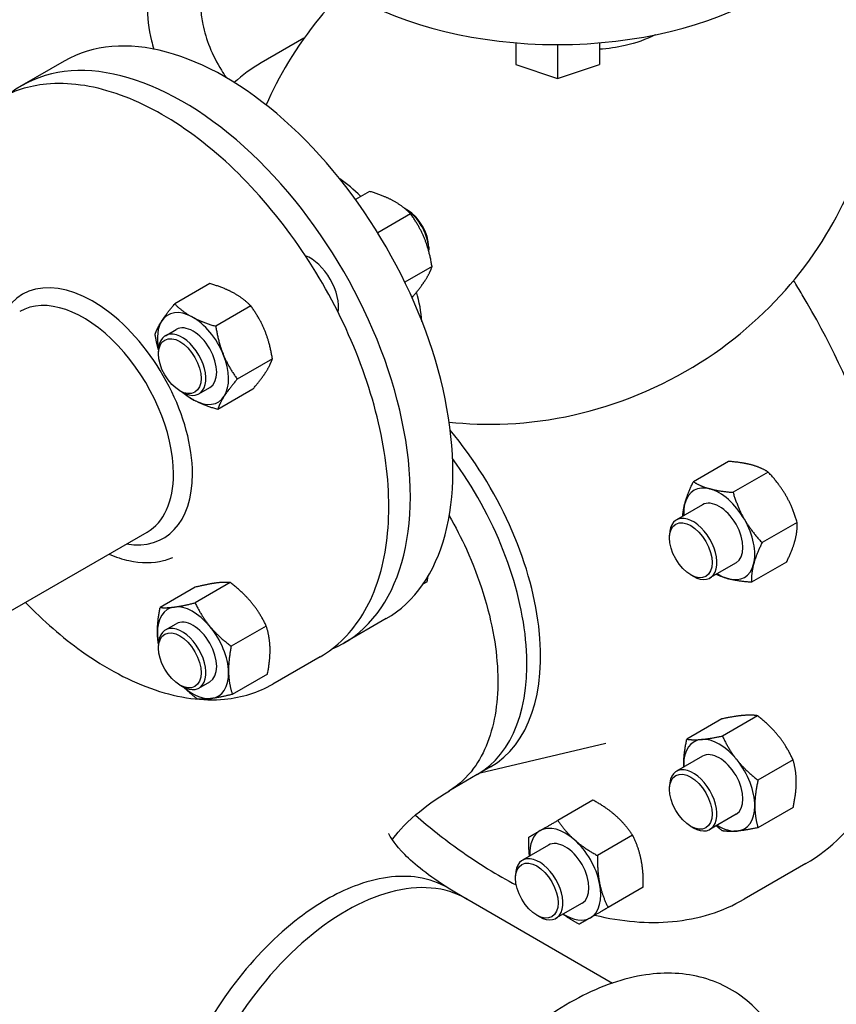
# Model space of a CAD drawing. Header units: inches. Extents: x 17 to 189, y 68 to 193.
# Tile 14 of 43: x 73.58 to 81.19, y 133.29 to 142.46. Entities that reach past the tile are written whole.
import ezdxf

# ---------------------------------------------------------------- set-up
doc = ezdxf.new("R2010")
doc.units = ezdxf.units.IN
doc.header["$LTSCALE"] = 10.666667
doc.header["$MEASUREMENT"] = 0
doc.layers.get('0').update_dxf_attribs({"lineweight": 25})

msp = doc.modelspace()

# ---------------------------------------------------------------- linework, layer by layer
for p, q in [((76.226, 142.2906), (75.8282, 142.061)), ((78.2003, 142.2485), (78.2003, 142.0474)), ((78.9797, 142.2485), (78.9797, 142.0474)), ((78.59, 142.2322), (78.59, 141.9175)), ((73.9928, 142.078), (73.5969, 141.8494)), ((78.2003, 142.0474), (78.59, 141.9175)), ((78.59, 141.9175), (78.9797, 142.0474)), ((76.8371, 140.8639), (76.7063, 140.7885)), ((77.1904, 140.6896), (77.1683, 140.7024)), ((77.2197, 140.6551), (76.9137, 140.4785)), ((77.3892, 140.3452), (77.3892, 140.3197)), ((77.42, 140.1629), (77.1673, 140.017)), ((75.349, 140.0048), (75.0216, 139.8158)), ((77.2378, 139.8795), (77.2328, 139.8766)), ((75.7316, 139.796), (75.4041, 139.607)), ((74.9349, 139.5186), (75.0361, 139.5771)), ((74.8702, 139.3501), (74.8702, 139.3756)), ((75.932, 139.3038), (75.6045, 139.1147)), ((75.2474, 138.9774), (75.3486, 139.0358)), ((75.069, 139.0056), (75.0911, 138.9929)), ((75.7498, 139.0204), (75.4223, 138.8313)), ((80.1836, 138.3473), (79.8561, 138.1582)), ((80.5533, 138.2483), (80.2258, 138.0592)), ((79.9409, 137.943), (79.6978, 137.8027)), ((80.8239, 137.7795), (80.4964, 137.5904)), ((64.0543, 131.5047), (74.7643, 137.6881)), ((79.6331, 137.6341), (79.6331, 137.6596)), ((74.9866, 137.4449), (75.004, 137.4518)), ((80.2534, 137.4018), (80.0103, 137.2614)), ((80.7248, 137.4098), (80.3973, 137.2207)), ((79.8319, 137.2897), (79.854, 137.2769)), ((75.5389, 137.218), (75.2114, 137.0289)), ((77.374, 137.2246), (77.3353, 137.2022)), ((75.2128, 137.1749), (74.8854, 136.9858)), ((74.9349, 136.7762), (75.0361, 136.8347)), ((76.9928, 136.8819), (76.5969, 136.6532)), ((75.8755, 136.8133), (75.548, 136.6242)), ((74.8702, 136.6077), (74.8702, 136.6332)), ((76.3777, 136.5267), (75.9357, 136.2715)), ((75.886, 136.3655), (75.5585, 136.1764)), ((75.2474, 136.235), (75.3486, 136.2934)), ((75.069, 136.2632), (75.0911, 136.2504)), ((80.1228, 135.9475), (79.7953, 135.7584)), ((80.4542, 135.9771), (80.1267, 135.788)), ((77.8693, 135.4452), (79.0396, 135.7227)), ((79.9409, 135.5996), (79.6978, 135.4593)), ((80.7857, 135.5647), (80.4582, 135.3757)), ((77.9658, 135.5009), (77.8398, 135.4281)), ((77.8412, 135.4289), (77.5762, 135.2744)), ((79.6331, 135.2907), (79.6331, 135.3162)), ((78.9201, 135.1907), (78.5926, 135.0016)), ((80.7857, 135.1228), (80.4582, 134.9337)), ((80.2534, 135.0583), (80.0103, 134.918)), ((79.8319, 134.9462), (79.854, 134.9335)), ((79.2898, 134.8628), (78.9623, 134.6738)), ((78.5058, 134.7711), (78.2627, 134.6307)), ((80.9027, 134.5984), (80.3282, 134.2667)), ((78.198, 134.4621), (78.198, 134.4877)), ((77.5701, 134.3717), (77.7469, 134.2681)), ((79.3888, 134.3788), (79.0613, 134.1897)), ((77.7448, 134.2694), (79.1021, 133.4857)), ((78.8183, 134.2298), (78.5752, 134.0895)), ((78.3969, 134.1177), (78.419, 134.1049))]:
    msp.add_line(p, q)
for centre, major_axis, start_param, end_param in [((82.2563, 143.3848), (1.5, -2.5981), 6.225406, 9.482557), ((82.0831, 143.2848), (1.5, -2.5981), 0, 3.141593), ((81.6871, 143.0562), (1.5, -2.5981), 5.317651, 9.136282), ((78.59, 143.791), (2.7, 0), 3.141593, 6.283185), ((80.7113, 142.4928), (-0.61, 1.0566), 3.859842, 5.060199), ((75.4928, 139.4799), (1.5, -2.5981), 0, 3.141593), ((75.0969, 139.2513), (1.5, -2.5981), 6.210798, 9.497165), ((76.4686, 140.0433), (-0.61, 1.0566), 5.158573, 5.392374), ((77.1683, 140.4472), (0.1562, -0.2706), 0.74163, 2.361696), ((77.1904, 140.46), (-0.1406, 0.2436), 3.926991, 5.497787), ((76.2844, 139.9369), (0.1875, -0.3248), 0.615604, 2.525989), ((74.2589, 138.7675), (-0.6563, 1.1367), 3.926991, 6.723161), ((74.1706, 138.7165), (-0.5937, 1.0284), 3.926991, 6.283185), ((76.4686, 140.0433), (-0.61, 1.0566), 4.032404, 4.285458), ((75.1923, 139.3064), (-0.2344, 0.4059), 5.525168, 6.572365), ((75.1923, 139.3064), (-0.2344, 0.4059), 4.47797, 5.525168), ((75.1923, 139.3064), (-0.2344, 0.4059), 0.28918, 1.033841), ((75.1923, 139.3064), (-0.1563, 0.2706), 3.141593, 6.283185), ((75.0911, 139.248), (0.1562, -0.2706), 5.497787, 10.210176), ((75.1923, 139.3064), (0.2344, -0.4059), 0.28918, 1.336377), ((75.1923, 139.3064), (0.2344, -0.4059), 5.249344, 5.525168), ((75.1923, 139.3064), (0.2344, -0.4059), 5.525168, 6.572365), ((76.8408, 137.4494), (1.125, -1.9486), 0, 1.865826), ((76.7134, 137.3759), (1.125, -1.9486), 0.002491, 1.756181), ((76.7134, 137.3759), (1.125, -1.9486), 0.002491, 1.756181), ((74.2589, 138.7675), (0.6562, -1.1367), 5.843209, 7.068583), ((74.1706, 138.7165), (0.5937, -1.0284), 0, 0.785398), ((80.0971, 137.6724), (-0.2344, 0.4059), 5.759587, 6.806784), ((80.0971, 137.6724), (-0.2344, 0.4059), 4.712389, 5.759587), ((80.0971, 137.6724), (0.2344, -0.4059), 3.665191, 3.982661), ((80.0971, 137.6724), (-0.1563, 0.2706), 3.141593, 6.283185), ((79.854, 137.5321), (0.1563, -0.2706), 5.497787, 10.210176), ((80.0971, 137.6724), (-0.2344, 0.4059), 3.665191, 4.712389), ((80.0971, 137.6724), (0.2344, -0.4059), 5.759587, 6.806784), ((80.0971, 137.6724), (0.2344, -0.4059), 5.442117, 5.759587), ((75.1923, 136.564), (-0.2344, 0.4059), 6.048766, 7.095964), ((75.1923, 136.564), (-0.2344, 0.4059), 5.001569, 6.048766), ((75.1923, 136.564), (-0.1562, 0.2706), 3.141593, 6.283185), ((75.1923, 136.564), (0.2344, -0.4059), 3.954371, 4.175434), ((75.0911, 136.5056), (0.1562, -0.2706), 5.497787, 10.210176), ((75.1923, 136.564), (-0.2344, 0.4059), 3.954371, 5.001569), ((75.1923, 136.564), (0.2344, -0.4059), 6.048766, 7.095964), ((75.1923, 136.564), (0.2344, -0.4059), 5.249344, 6.048766), ((80.0971, 135.329), (-0.2344, 0.4059), 6.021386, 7.068583), ((80.0971, 135.329), (-0.2344, 0.4059), 4.974188, 6.021386), ((80.0971, 135.329), (-0.1563, 0.2706), 3.141593, 6.283185), ((80.0971, 135.329), (-0.2344, 0.4059), 3.926991, 4.974188), ((79.854, 135.1886), (0.1563, -0.2706), 5.497787, 10.210176), ((80.0971, 135.329), (0.2344, -0.4059), 3.926991, 3.982661), ((80.0971, 135.329), (0.2344, -0.4059), 6.021386, 7.068583), ((78.662, 134.5004), (-0.2344, 0.4059), 0, 0.841069), ((78.662, 134.5004), (-0.2344, 0.4059), 5.235988, 6.283185), ((80.0971, 135.329), (0.2344, -0.4059), 5.442117, 6.021386), ((78.662, 134.5004), (-0.1563, 0.2706), 3.141593, 6.283185), ((78.662, 134.5004), (-0.2344, 0.4059), 4.18879, 5.235988), ((76.6198, 132.3208), (1.125, 1.9486), 0, 3.141593), ((78.419, 134.3601), (0.1563, -0.2706), 5.497787, 10.210176), ((76.6198, 132.3208), (1.125, 1.9486), 0, 3.141593), ((78.662, 134.5004), (0.2344, -0.4059), 0, 1.047198), ((78.662, 134.5004), (0.2344, -0.4059), 5.442117, 6.283185)]:
    msp.add_ellipse(centre, major_axis=major_axis, ratio=0.57735, start_param=start_param, end_param=end_param)
for centre, major_axis in [((75.069, 139.2353), (-0.1406, 0.2436)), ((79.8319, 137.5193), (0.1406, -0.2436)), ((75.069, 136.4928), (0.1406, -0.2436)), ((79.8319, 135.1759), (0.1406, -0.2436)), ((78.3969, 134.3473), (0.1406, -0.2436))]:
    msp.add_ellipse(centre, major_axis=major_axis, ratio=0.57735)
for points, knots in [([(76.6009, 142.7369), (76.5203, 142.6552), (76.4453, 142.5715), (76.1489, 142.2099), (75.986, 141.9271), (75.8729, 141.6704)], [2.5139825, 2.5139825, 2.5139825, 2.5139825, 2.570591, 2.570591, 2.7563706, 2.7563706, 2.7563706, 2.7563706]), ([(74.7639, 142.5978), (74.7639, 142.4897), (74.7786, 142.3783), (74.8117, 142.2412), (74.8186, 142.2157), (74.826, 142.1903)], [6.2831853, 6.2831853, 6.2831853, 6.2831853, 6.5973446, 6.5973446, 6.6691551, 6.6691551, 6.6691551, 6.6691551]), ([(75.2651, 142.5569), (75.2675, 142.514), (75.2736, 142.4673), (75.2979, 142.3513), (75.3196, 142.2801), (75.3777, 142.1356), (75.4146, 142.0625), (75.4714, 141.9697), (75.4864, 141.9466), (75.502, 141.9241)], [6.3492455, 6.3492455, 6.3492455, 6.3492455, 6.5508223, 6.5508223, 6.8282153, 6.8282153, 7.1130383, 7.1130383, 7.2099119, 7.2099119, 7.2099119, 7.2099119]), ([(79.4997, 142.3234), (79.4152, 142.2795), (79.3209, 142.2458), (79.1424, 142.2053), (79.0622, 142.194), (78.9797, 142.1884)], [-16.052268, -16.052268, -16.052268, -16.052268, -15.171022, -15.171022, -14.506484, -14.506484, -14.506484, -14.506484]), ([(76.3777, 136.5267), (76.5377, 136.6191), (76.6726, 136.7545), (76.8809, 137.0985), (76.9529, 137.3088), (77.0264, 137.7849), (77.0264, 138.052), (76.9536, 138.6134), (76.8806, 138.9076), (76.6696, 139.4929), (76.5317, 139.7839), (76.205, 140.3339), (76.0164, 140.5928), (75.6067, 141.0528), (75.3857, 141.2538), (74.9328, 141.5775), (74.7009, 141.7001), (74.2493, 141.8524), (74.0293, 141.8824), (73.6637, 141.8476), (73.512, 141.8004), (73.3777, 141.7228)], [1.570796, 1.570796, 1.570796, 1.570796, 1.87813, 1.87813, 2.193897, 2.193897, 2.516768, 2.516768, 2.840197, 2.840197, 3.16303, 3.16303, 3.485636, 3.485636, 3.808536, 3.808536, 4.132027, 4.132027, 4.454478, 4.454478, 4.712389, 4.712389, 4.712389, 4.712389]), ([(77.5798, 138.7139), (77.9124, 138.6776), (78.3143, 138.6848), (79.1388, 138.8696), (79.5527, 139.0357), (80.2678, 139.4885), (80.5706, 139.7645), (81.0572, 140.3583), (81.2303, 140.6738), (81.4819, 141.2916), (81.5379, 141.5783), (81.5664, 141.8494), (81.5697, 141.8901), (81.572, 141.929)], [5.097611, 5.097611, 5.097611, 5.097611, 5.319171, 5.319171, 5.52141, 5.52141, 5.712184, 5.712184, 5.919428, 5.919428, 6.169419, 6.169419, 6.216037, 6.216037, 6.216037, 6.216037]), ([(80.9027, 134.5984), (81.1428, 134.737), (81.3447, 134.9409), (81.6547, 135.4596), (81.7611, 135.7763), (81.8675, 136.4921), (81.8658, 136.8925), (81.7536, 137.7339), (81.643, 138.1748), (81.3245, 139.0521), (81.1169, 139.4883), (80.8447, 139.9449), (80.8178, 139.9891), (80.7905, 140.0329)], [4.31969, 4.31969, 4.31969, 4.31969, 4.631101, 4.631101, 4.94841, 4.94841, 5.270372, 5.270372, 5.592646, 5.592646, 5.914523, 5.914523, 5.949198, 5.949198, 5.949198, 5.949198]), ([(77.5805, 137.8404), (77.6385, 137.7386), (77.6918, 137.6344), (77.8632, 137.2577), (77.9511, 136.9781), (78.039, 136.4652), (78.0448, 136.23), (77.982, 135.8106), (77.9117, 135.6278), (77.7445, 135.4013), (77.6687, 135.3313), (77.5827, 135.2786)], [-28.781057, -28.781057, -28.781057, -28.781057, -27.961684, -27.961684, -25.857049, -25.857049, -23.903618, -23.903618, -21.905847, -21.905847, -20.687327, -20.687327, -20.687327, -20.687327]), ([(77.5805, 137.8403), (77.6385, 137.7386), (77.6918, 137.6344), (77.8632, 137.2577), (77.9511, 136.9781), (78.039, 136.4652), (78.0448, 136.23), (77.982, 135.8106), (77.9117, 135.6278), (77.7445, 135.4013), (77.6687, 135.3313), (77.5827, 135.2786)], [-28.781057, -28.781057, -28.781057, -28.781057, -27.961721, -27.961721, -25.857083, -25.857083, -23.90365, -23.90365, -21.905876, -21.905876, -20.687327, -20.687327, -20.687327, -20.687327]), ([(74.4096, 137.4833), (74.472, 137.4566), (74.5342, 137.4363), (74.7084, 137.3983), (74.8182, 137.3977), (74.9416, 137.4289), (74.9644, 137.4362), (74.9866, 137.4449)], [7.1965274, 7.1965274, 7.1965274, 7.1965274, 7.3705381, 7.3705381, 7.692027, 7.692027, 7.7670504, 7.7670504, 7.7670504, 7.7670504]), ([(73.6302, 137.0334), (73.7979, 136.8604), (73.9742, 136.7073), (74.3806, 136.4168), (74.6125, 136.2943), (75.0641, 136.142), (75.284, 136.1119), (75.6497, 136.1468), (75.8014, 136.194), (75.9357, 136.2715)], [6.693688, 6.693688, 6.693688, 6.693688, 6.950129, 6.950129, 7.273619, 7.273619, 7.59607, 7.59607, 7.853982, 7.853982, 7.853982, 7.853982]), ([(75.3008, 130.4853), (74.7002, 130.8447), (74.1516, 131.2812), (73.2412, 132.3408), (72.8765, 132.9686), (72.5306, 134.2161), (72.4862, 134.801), (72.6157, 135.8051), (72.7408, 136.2302), (72.9179, 136.6221)], [0.017902, 0.017902, 0.017902, 0.017902, 0.3249, 0.3249, 0.62664, 0.62664, 0.859732, 0.859732, 1.040564, 1.040564, 1.040564, 1.040564]), ([(77.0491, 134.8213), (77.0836, 134.8722), (77.1533, 134.9563), (77.3523, 135.1248), (77.4567, 135.2012), (77.5828, 135.2785)], [1.1584236, 1.1584236, 1.1584236, 1.1584236, 1.3836894, 1.3836894, 1.5411, 1.5411, 1.5411, 1.5411]), ([(77.2649, 135.0508), (77.3991, 134.934), (77.5357, 134.8259), (77.8492, 134.6021), (78.0271, 134.4924), (78.2045, 134.4)], [3.2856291, 3.2856291, 3.2856291, 3.2856291, 3.4165859, 3.4165859, 3.5837663, 3.5837663, 3.5837663, 3.5837663]), ([(77.5768, 134.3678), (77.3916, 134.4819), (77.2544, 134.5941), (77.0764, 134.7733), (77.0363, 134.8386), (77.0182, 134.874), (77.0166, 134.8785), (77.0166, 134.8785)], [0.0321793, 0.0321793, 0.0321793, 0.0321793, 0.2647819, 0.2647819, 0.4975258, 0.4975258, 0.5818985, 0.5818985, 0.5818985, 0.5818985]), ([(77.5701, 134.3716), (77.486, 134.4209), (77.3924, 134.4539), (77.1104, 134.4978), (76.9059, 134.4698), (76.6091, 134.3549), (76.5229, 134.3133), (76.4366, 134.2636)], [-4.147283, -4.147283, -4.147283, -4.147283, -2.969572, -2.969572, -0.851913, -0.851913, 0, 0, 0, 0]), ([(77.5701, 134.3716), (77.486, 134.4209), (77.3924, 134.4539), (77.1104, 134.4978), (76.9059, 134.4698), (76.6091, 134.3549), (76.5229, 134.3133), (76.4366, 134.2636)], [-4.147283, -4.147283, -4.147283, -4.147283, -2.969576, -2.969576, -0.851914, -0.851914, 0, 0, 0, 0]), ([(76.4366, 134.2636), (76.351, 134.2142), (76.2653, 134.1568), (75.9693, 133.9308), (75.7651, 133.7236), (75.4093, 133.2585), (75.2564, 133.0026), (75.0138, 132.4672), (74.9262, 132.1873), (74.8388, 131.6735), (74.8332, 131.4379), (74.8967, 131.0179), (74.9674, 130.8351), (75.138, 130.6057), (75.2177, 130.5339), (75.3083, 130.481)], [-32.97731, -32.97731, -32.97731, -32.97731, -32.130762, -32.130762, -30.014553, -30.014553, -27.96705, -27.96705, -25.860951, -25.860951, -23.902752, -23.902752, -21.898851, -21.898851, -20.627923, -20.627923, -20.627923, -20.627923]), ([(78.9381, 134.1185), (79.1888, 134.0578), (79.432, 134.0374), (79.9028, 134.0814), (80.1285, 134.1514), (80.3282, 134.2667)], [3.8167723, 3.8167723, 3.8167723, 3.8167723, 4.0605707, 4.0605707, 4.3196899, 4.3196899, 4.3196899, 4.3196899]), ([(80.8069, 132.5015), (80.7888, 132.5934), (80.7645, 132.6819), (80.6606, 132.9662), (80.55, 133.1428), (80.2752, 133.3987), (80.1195, 133.4859), (79.7802, 133.5807), (79.5975, 133.5887), (79.2052, 133.5317), (78.9945, 133.458), (78.5683, 133.2328), (78.3531, 133.0767), (77.9478, 132.7018), (77.7577, 132.4831), (77.4207, 132.0068), (77.2736, 131.7494), (77.0353, 131.2197), (76.9441, 130.9474), (76.8372, 130.4557), (76.8117, 130.2348), (76.8117, 130.0244)], [6.484498, 6.484498, 6.484498, 6.484498, 6.618418, 6.618418, 6.936507, 6.936507, 7.215564, 7.215564, 7.495992, 7.495992, 7.811572, 7.811572, 8.146273, 8.146273, 8.480683, 8.480683, 8.812933, 8.812933, 9.145237, 9.145237, 9.424778, 9.424778, 9.424778, 9.424778])]:
    msp.add_open_spline(points, degree=3, knots=knots)
msp.add_open_spline([(75.8282, 142.061), (75.7387, 142.0093), (75.6545, 141.9486), (75.5761, 141.8795)], degree=3)
for points, weights in [([(77.058, 140.7766), (76.9692, 140.8251), (76.8371, 140.8639)], [1, 1.0930923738, 1.10906450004]), ([(77.2197, 140.6551), (77.1467, 140.7282), (77.058, 140.7766)], [1.10906450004, 1.0930923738, 1]), ([(77.3494, 140.4261), (77.3029, 140.5403), (77.2197, 140.6551)], [1, 1.0930923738, 1.10906450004]), ([(77.42, 140.1629), (77.3959, 140.3119), (77.3494, 140.4261)], [1.10906450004, 1.0930923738, 1]), ([(77.3585, 140.0383), (77.4008, 140.1041), (77.42, 140.1629)], [1, 1.0930923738, 1.10906450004]), ([(77.2378, 139.8795), (77.3162, 139.9725), (77.3585, 140.0383)], [1.10906450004, 1.0930923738, 1]), ([(75.5699, 139.9175), (75.4812, 139.966), (75.349, 140.0048)], [1, 1.0930923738, 1.10906450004]), ([(75.7316, 139.796), (75.6587, 139.8691), (75.5699, 139.9175)], [1.10906450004, 1.0930923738, 1]), ([(74.9008, 139.6569), (74.9431, 139.7227), (75.0216, 139.8158)], [1, 1.0930923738, 1.10906450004]), ([(75.0216, 139.8158), (75.0945, 139.7427), (75.1832, 139.6943)], [1.10906450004, 1.0930923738, 1]), ([(75.8614, 139.567), (75.8149, 139.6812), (75.7316, 139.796)], [1, 1.0930923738, 1.10906450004]), ([(75.1832, 139.6943), (75.272, 139.6458), (75.4041, 139.607)], [1, 1.0930923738, 1.10906450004]), ([(74.8393, 139.5323), (74.8586, 139.5912), (74.9008, 139.6569)], [1.10906450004, 1.0930923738, 1]), ([(75.4041, 139.607), (75.4282, 139.458), (75.4747, 139.3438)], [1.10906450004, 1.0930923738, 1]), ([(74.8704, 139.3865), (74.8521, 139.4533), (74.8393, 139.5323)], [1.07004868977, 1.10054009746, 1.10906450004]), ([(75.932, 139.3038), (75.9079, 139.4528), (75.8614, 139.567)], [1.10906450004, 1.0930923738, 1]), ([(75.4747, 139.3438), (75.5212, 139.2295), (75.6045, 139.1147)], [1, 1.0930923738, 1.10906450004]), ([(75.8705, 139.1792), (75.9128, 139.245), (75.932, 139.3038)], [1, 1.0930923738, 1.10906450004]), ([(75.7498, 139.0204), (75.8282, 139.1134), (75.8705, 139.1792)], [1.10906450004, 1.0930923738, 1]), ([(75.6045, 139.1147), (75.5261, 139.0217), (75.4838, 138.9559)], [1.10906450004, 1.0930923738, 1]), ([(75.2014, 138.9186), (75.1424, 138.9508), (75.0922, 138.9923)], [1, 1.05993760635, 1.08790548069]), ([(75.4838, 138.9559), (75.4415, 138.8902), (75.4223, 138.8313)], [1, 1.0930923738, 1.10906450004]), ([(75.4223, 138.8313), (75.2902, 138.8702), (75.2014, 138.9186)], [1.10906450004, 1.0930923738, 1]), ([(80.398, 138.3149), (80.3122, 138.3379), (80.1836, 138.3473)], [1, 1.0930923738, 1.10906450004]), ([(80.5533, 138.2483), (80.4838, 138.2919), (80.398, 138.3149)], [1.10906450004, 1.0930923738, 1]), ([(80.7182, 138.031), (80.6554, 138.1398), (80.5533, 138.2483)], [1, 1.0930923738, 1.10906450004]), ([(79.777, 137.9563), (79.7999, 138.0421), (79.8561, 138.1582)], [1, 1.0930923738, 1.10906450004]), ([(79.8561, 138.1582), (79.9255, 138.1146), (80.0113, 138.0916)], [1.10906450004, 1.0930923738, 1]), ([(80.0113, 138.0916), (80.0971, 138.0686), (80.2258, 138.0592)], [1, 1.0930923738, 1.10906450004]), ([(80.2258, 138.0592), (80.2687, 137.9165), (80.3315, 137.8077)], [1.10906450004, 1.0930923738, 1]), ([(80.8239, 137.7795), (80.781, 137.9222), (80.7182, 138.031)], [1.10906450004, 1.0930923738, 1]), ([(79.7574, 137.8371), (79.7605, 137.8948), (79.777, 137.9563)], [1.09239675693, 1.06499400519, 1]), ([(80.3315, 137.8077), (80.3943, 137.6989), (80.4964, 137.5904)], [1, 1.0930923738, 1.10906450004]), ([(80.804, 137.6118), (80.827, 137.6975), (80.8239, 137.7795)], [1, 1.0930923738, 1.10906450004]), ([(80.4964, 137.5904), (80.4403, 137.4743), (80.4173, 137.3885)], [1.10906450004, 1.0930923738, 1]), ([(80.7248, 137.4098), (80.781, 137.526), (80.804, 137.6118)], [1.10906450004, 1.0930923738, 1]), ([(80.4173, 137.3885), (80.3943, 137.3027), (80.3973, 137.2207)], [1, 1.0930923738, 1.10906450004]), ([(80.1829, 137.2532), (80.1214, 137.2697), (80.0699, 137.2958)], [1, 1.06499400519, 1.09239675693]), ([(75.4055, 137.2136), (75.3298, 137.2036), (75.2128, 137.1749)], [1, 1.0930923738, 1.10906450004]), ([(75.5389, 137.218), (75.4812, 137.2236), (75.4055, 137.2136)], [1.10906450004, 1.0930923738, 1]), ([(75.7368, 137.0327), (75.6587, 137.1267), (75.5389, 137.218)], [1, 1.0930923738, 1.10906450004]), ([(77.374, 137.2246), (77.3794, 137.252), (77.3835, 137.2776)], [1.10906450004, 1.10582824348, 1.09942585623]), ([(80.3973, 137.2207), (80.2687, 137.2302), (80.1829, 137.2532)], [1.10906450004, 1.0930923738, 1]), ([(75.0188, 136.9903), (75.0945, 137.0003), (75.2114, 137.0289)], [1, 1.0930923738, 1.10906450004]), ([(75.2114, 137.0289), (75.272, 136.9034), (75.3501, 136.8095)], [1.10906450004, 1.0930923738, 1]), ([(75.8755, 136.8133), (75.8149, 136.9388), (75.7368, 137.0327)], [1.10906450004, 1.0930923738, 1]), ([(74.861, 136.7448), (74.8586, 136.8488), (74.8854, 136.9858)], [1, 1.0930923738, 1.10906450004]), ([(74.8854, 136.9858), (74.9431, 136.9803), (75.0188, 136.9903)], [1.10906450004, 1.0930923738, 1]), ([(74.8704, 136.6437), (74.8622, 136.6932), (74.861, 136.7448)], [1.07099580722, 1.04418451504, 1]), ([(75.3501, 136.8095), (75.4282, 136.7156), (75.548, 136.6242)], [1, 1.0930923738, 1.10906450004]), ([(75.9104, 136.6065), (75.9079, 136.7104), (75.8755, 136.8133)], [1, 1.0930923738, 1.10906450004]), ([(75.548, 136.6242), (75.5212, 136.4871), (75.5237, 136.3832)], [1.10906450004, 1.0930923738, 1]), ([(75.886, 136.3655), (75.9128, 136.5025), (75.9104, 136.6065)], [1.10906450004, 1.0930923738, 1]), ([(75.5237, 136.3832), (75.5261, 136.2793), (75.5585, 136.1764)], [1, 1.0930923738, 1.10906450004]), ([(75.2324, 136.1333), (75.1594, 136.189), (75.1037, 136.2436)], [1.10906450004, 1.09927538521, 1.06051751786]), ([(75.3658, 136.1377), (75.2902, 136.1277), (75.2324, 136.1333)], [1, 1.0930923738, 1.10906450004]), ([(75.5585, 136.1764), (75.4415, 136.1477), (75.3658, 136.1377)], [1.10906450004, 1.0930923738, 1]), ([(80.3181, 135.9794), (80.2412, 135.9725), (80.1228, 135.9475)], [1, 1.0930923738, 1.10906450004]), ([(80.4542, 135.9771), (80.395, 135.9862), (80.3181, 135.9794)], [1.10906450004, 1.0930923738, 1]), ([(80.6495, 135.788), (80.5726, 135.8837), (80.4542, 135.9771)], [1, 1.0930923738, 1.10906450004]), ([(79.7657, 135.5203), (79.7657, 135.6229), (79.7953, 135.7584)], [1, 1.0930923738, 1.10906450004]), ([(79.7953, 135.7584), (79.8545, 135.7492), (79.9314, 135.7561)], [1.10906450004, 1.0930923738, 1]), ([(79.9314, 135.7561), (80.0083, 135.763), (80.1267, 135.788)], [1, 1.0930923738, 1.10906450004]), ([(80.1267, 135.788), (80.1859, 135.6604), (80.2628, 135.5647)], [1.10906450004, 1.0930923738, 1]), ([(80.7857, 135.5647), (80.7265, 135.6923), (80.6495, 135.788)], [1.10906450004, 1.0930923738, 1]), ([(80.2628, 135.5647), (80.3398, 135.469), (80.4582, 135.3757)], [1, 1.0930923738, 1.10906450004]), ([(80.8153, 135.3608), (80.8153, 135.4634), (80.7857, 135.5647)], [1, 1.0930923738, 1.10906450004]), ([(79.766, 135.4986), (79.7657, 135.5094), (79.7657, 135.5203)], [1.01758161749, 1.00916451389, 1]), ([(80.4582, 135.3757), (80.4286, 135.2401), (80.4286, 135.1376)], [1.10906450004, 1.0930923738, 1]), ([(80.7857, 135.1228), (80.8153, 135.2583), (80.8153, 135.3608)], [1.10906450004, 1.0930923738, 1]), ([(79.1345, 135.0438), (79.0487, 135.1199), (78.9201, 135.1907)], [1, 1.0930923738, 1.10906450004]), ([(80.4286, 135.1376), (80.4286, 135.035), (80.4582, 134.9337)], [1, 1.0930923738, 1.10906450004]), ([(78.4277, 134.9064), (78.4905, 134.9426), (78.5926, 135.0016)], [1, 1.0930923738, 1.10906450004]), ([(78.5926, 135.0016), (78.662, 134.8967), (78.7478, 134.8206)], [1.10906450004, 1.0930923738, 1]), ([(79.2898, 134.8628), (79.2203, 134.9678), (79.1345, 135.0438)], [1.10906450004, 1.0930923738, 1]), ([(78.322, 134.8453), (78.3649, 134.8701), (78.4277, 134.9064)], [1.10906450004, 1.0930923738, 1]), ([(80.1267, 134.9041), (80.0961, 134.9282), (80.0689, 134.9518)], [1.10906450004, 1.10489250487, 1.09545875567]), ([(80.2628, 134.9018), (80.1859, 134.8949), (80.1267, 134.9041)], [1, 1.0930923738, 1.10906450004]), ([(80.4582, 134.9337), (80.3398, 134.9087), (80.2628, 134.9018)], [1.10906450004, 1.0930923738, 1]), ([(78.3289, 134.6689), (78.3199, 134.7483), (78.322, 134.8453)], [1.05381391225, 1.09845453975, 1.10906450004]), ([(78.7478, 134.8206), (78.8336, 134.7445), (78.9623, 134.6738)], [1, 1.0930923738, 1.10906450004]), ([(79.3689, 134.6379), (79.3459, 134.7502), (79.2898, 134.8628)], [1, 1.0930923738, 1.10906450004]), ([(78.9623, 134.6738), (78.9592, 134.527), (78.9822, 134.4146)], [1.10906450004, 1.0930923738, 1]), ([(79.3888, 134.3788), (79.3919, 134.5256), (79.3689, 134.6379)], [1.10906450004, 1.0930923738, 1]), ([(78.9822, 134.4146), (79.0052, 134.3023), (79.0613, 134.1897)], [1, 1.0930923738, 1.10906450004]), ([(79.0613, 134.1897), (78.9592, 134.1307), (78.8964, 134.0945)], [1.10906450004, 1.0930923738, 1]), ([(78.7907, 134.0334), (78.7057, 134.0802), (78.6414, 134.1276)], [1.10906450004, 1.09845453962, 1.05381391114]), ([(78.8964, 134.0945), (78.8336, 134.0582), (78.7907, 134.0334)], [1, 1.0930923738, 1.10906450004])]:
    msp.add_rational_spline(points, weights, degree=2)

doc.saveas('drawing.dxf')
